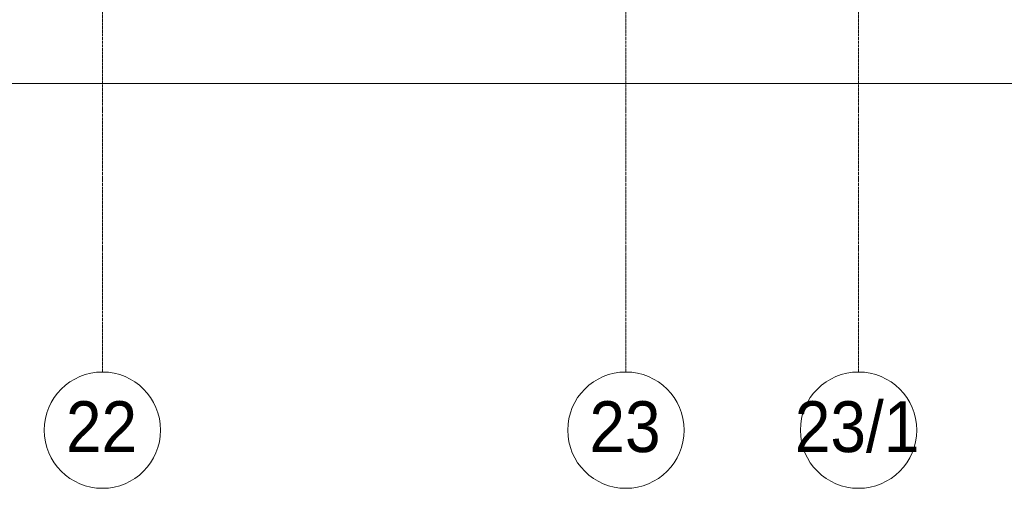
# Model space of a CAD drawing. Header units: millimetres. Extents: x 5617 to 183965, y 7718 to 172958.
# Tile 15 of 120: x 39356 to 46127, y 11226 to 14449. Entities that reach past the tile are written whole.
import ezdxf

# ---------------------------------------------------------------- set-up
doc = ezdxf.new("R2010")
doc.units = ezdxf.units.MM
doc.linetypes.add('Линия сетки', pattern=[25, 20, -2.5, 0, -2.5])
for name, color, linetype, lineweight in [('Оси', 7, 'Continuous', 9), ('Размеры', 7, 'Continuous', 9), ('Размеры-100', 7, 'Continuous', 9)]:
    doc.layers.add(name, color=color, linetype=linetype, lineweight=lineweight)
doc.styles.add('Arial', font='arial.ttf', dxfattribs={"width": 0.9, "height": 250})
doc.styles.add('Arial_1', font='arial.ttf', dxfattribs={"width": 0.9, "height": 350})
doc.dimstyles.new('Основной_2_5_мм', dxfattribs={"dimscale": 304.8, "dimtxt": 255.06485, "dimasz": 0.463911, "dimexe": 0.492126, "dimexo": 0.492126, "dimgap": 0.098425, "dimtad": 1, "dimdec": 0, "dimdsep": 46, "dimtxsty": 'Arial', "dimblk1": 'OBLIQUE', "dimblk2": 'OBLIQUE', "dimsah": 1, "dimcen": 0.09, "dimdle": 0.492126, "dimazin": 2, "dimtfac": 1, "dimtdec": 4, "dimtix": 1, "dimtmove": 0, "dimatfit": 3, "dimfxl": 1, "dimtvp": 1, "dimtolj": 1, "dimtzin": 0, "dimlwd": 20, "dimlwe": 20, "dimarcsym": 2})

# ---------------------------------------------------------------- blocks, each defined once
blk = doc.blocks.new('Ось сетки - Круг_Ø8 мм-6577-МКСС_К4_L05_18_600_')
at = {"layer": 'Оси', "lineweight": 20}
for start, end in [(360, 180), (180, 360)]:
    blk.add_arc((0, 0), 4, start, end, dxfattribs=at)
blk = doc.blocks.new('DIMBLOCK29-МКСС_К4_L05_18_600_')
at = {"layer": 'Размеры-100', "lineweight": 20, "transparency": 16777216}
for p, q in [((32724.8, 14010.6), (32724.8, 14160.6)), ((86724.8, 14010.6), (86724.8, 14160.6)), ((32574.8, 14010.6), (86874.8, 14010.6)), ((32724.8, 14010.6), (32724.8, 13960.6)), ((86724.8, 14010.6), (86724.8, 13960.6))]:
    blk.add_line(p, q, dxfattribs=at)
at = {"layer": 'Размеры-100', "lineweight": 40, "transparency": 16777216}
for p, q in [((32724.8, 14010.6), (32795.5, 14081.3)), ((86724.8, 14010.6), (86795.5, 14081.3)), ((32724.8, 14010.6), (32654.1, 13939.9)), ((86724.8, 14010.6), (86654.1, 13939.9))]:
    blk.add_line(p, q, dxfattribs=at)
at = {"layer": 'Размеры-100', "color": 0, "lineweight": 20, "transparency": 16777216, "insert": (59293.1, 14365.2), "char_height": 250, "width": 1035.956, "attachment_point": 1, "line_spacing_factor": 0.941778, "style": 'Arial'}
blk.add_mtext('54000', dxfattribs=at)
blk = doc.blocks.new('_Oblique')
at = {"color": 0, "linetype": 'ByBlock', "lineweight": -2}
blk.add_line((-0.5, -0.5), (0.5, 0.5), dxfattribs=at)

msp = doc.modelspace()

# ---------------------------------------------------------------- linework, layer by layer
at = {"layer": 'Оси', "linetype": 'Линия сетки'}
for p, q in [((39924.8, 12025.7), (39924.8, 33150)), ((43524.8, 12025.7), (43524.8, 33150)), ((45124.8, 12025.7), (45124.8, 33150))]:
    msp.add_line(p, q, dxfattribs=at)

# ---------------------------------------------------------------- block references
at = {"layer": 'Оси', "lineweight": 20, "xscale": 99.99999999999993, "yscale": 99.99999999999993, "zscale": 99.99999999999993}
for p in [(39924.8, 11625.7), (43524.8, 11625.7), (45124.8, 11625.7)]:
    msp.add_blockref('Ось сетки - Круг_Ø8 мм-6577-МКСС_К4_L05_18_600_', p, dxfattribs=at)

# ---------------------------------------------------------------- texts
at = {"layer": 'Оси', "char_height": 350, "attachment_point": 1, "style": 'Arial_1'}
for s, insert, width in [('23/1', (44686.6, 11824.7), 1060.633), ('22', (39674.2, 11824.7), 606.076), ('23', (43274.2, 11824.7), 606.076)]:
    msp.add_mtext(s, dxfattribs=dict(at, insert=insert, width=width))

# ---------------------------------------------------------------- dimensions: what is measured, and where the dimension line sits
at = {"layer": 'Размеры', "lineweight": 20}
dim = msp.add_linear_dim(base=(86724.8, 14010.6), p1=(32724.8, 14110.6), p2=(86724.8, 14110.6), dimstyle='Основной_2_5_мм', override={"dimpost": '<>', "dimfxl": 54000}, dxfattribs=at)
dim.commit()
dim.dimension.update_dxf_attribs({"geometry": 'DIMBLOCK29-МКСС_К4_L05_18_600_', "text_midpoint": (59724.8, 14168.2)})

doc.saveas('drawing.dxf')
